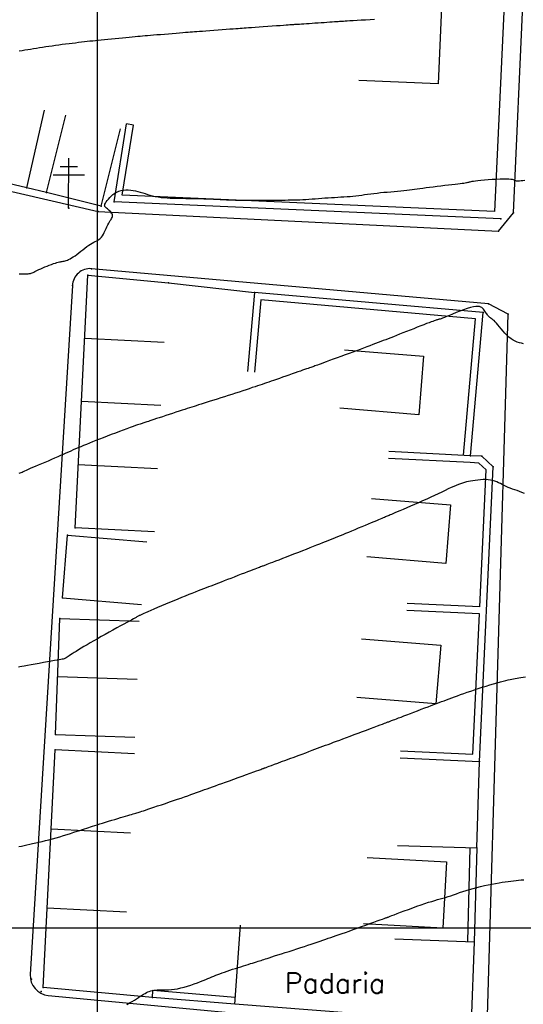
# Model space of a CAD drawing. Header units: millimetres. Extents: x 196436 to 199900, y 8705373 to 8708636.
# Tile 70 of 238: x 197892 to 197943, y 8706392 to 8706491. Entities that reach past the tile are written whole.
import ezdxf
from ezdxf.enums import TextEntityAlignment as Align

# ---------------------------------------------------------------- set-up
doc = ezdxf.new("R2010")
doc.units = ezdxf.units.MM
doc.header["$LTSCALE"] = 5
for name, color, linetype in [('$CURVAS1', 30, 'Continuous'), ('$CURVAS2', 40, 'Continuous'), ('CASA', 6, 'Continuous'), ('CERCA', 3, 'CERCA_LINE'), ('MALHA', 9, 'Continuous'), ('MEIO-FIO', 7, 'Continuous'), ('MURO', 9, 'Continuous'), ('POSTE', 3, 'Continuous'), ('TEXTO', 2, 'Continuous')]:
    doc.layers.add(name, color=color, linetype=linetype)
doc.styles.add('GEOSIS', font='ROMANS.SHX')
doc.linetypes.add('CERCA_LINE', pattern='A,0.5,-0.2,["X",Standard,S=0.1,R=0,X=-0.1,Y=-0.05],-0.25', length=0.95)

# ---------------------------------------------------------------- blocks, each defined once
blk = doc.blocks.new('C')
at = {"layer": 'CASA'}
blk.add_lwpolyline([(0, 0), (0, 8)], dxfattribs=at)

msp = doc.modelspace()

# ---------------------------------------------------------------- linework, layer by layer
at = {"layer": '$CURVAS1'}
msp.add_polyline3d([(197892.141, 8706465.859, 705), (197892.258, 8706465.864, 705), (197892.383, 8706465.865, 705), (197892.515, 8706465.865, 705), (197892.65, 8706465.864, 705), (197892.786, 8706465.865, 705), (197892.92, 8706465.867, 705), (197893.049, 8706465.872, 705), (197893.17, 8706465.883, 705), (197893.28, 8706465.899, 705), (197893.379, 8706465.922, 705), (197893.47, 8706465.953, 705), (197893.557, 8706465.991, 705), (197893.648, 8706466.037, 705), (197893.746, 8706466.09, 705), (197893.857, 8706466.151, 705), (197893.987, 8706466.219, 705), (197894.14, 8706466.296, 705), (197894.32, 8706466.379, 705), (197894.523, 8706466.468, 705), (197894.74, 8706466.559, 705), (197894.964, 8706466.65, 705), (197895.189, 8706466.737, 705), (197895.408, 8706466.818, 705), (197895.613, 8706466.89, 705), (197895.797, 8706466.951, 705), (197895.954, 8706466.997, 705), (197896.089, 8706467.032, 705), (197896.205, 8706467.058, 705), (197896.307, 8706467.078, 705), (197896.4, 8706467.093, 705), (197896.489, 8706467.108, 705), (197896.577, 8706467.125, 705), (197896.67, 8706467.145, 705), (197896.773, 8706467.173, 705), (197896.885, 8706467.209, 705), (197897.007, 8706467.256, 705), (197897.139, 8706467.314, 705), (197897.282, 8706467.385, 705), (197897.436, 8706467.47, 705), (197897.601, 8706467.571, 705), (197897.778, 8706467.69, 705), (197897.965, 8706467.826, 705), (197898.162, 8706467.976, 705), (197898.364, 8706468.134, 705), (197898.568, 8706468.295, 705), (197898.772, 8706468.454, 705), (197898.971, 8706468.606, 705), (197899.164, 8706468.745, 705), (197899.347, 8706468.866, 705), (197899.517, 8706468.965, 705), (197899.675, 8706469.048, 705), (197899.822, 8706469.121, 705), (197899.959, 8706469.189, 705), (197900.088, 8706469.26, 705), (197900.208, 8706469.34, 705), (197900.322, 8706469.434, 705), (197900.43, 8706469.551, 705), (197900.534, 8706469.693, 705), (197900.633, 8706469.857, 705), (197900.729, 8706470.036, 705), (197900.821, 8706470.226, 705), (197900.911, 8706470.418, 705), (197900.999, 8706470.609, 705), (197901.085, 8706470.79, 705), (197901.17, 8706470.957, 705), (197901.253, 8706471.104, 705), (197901.332, 8706471.234, 705), (197901.404, 8706471.349, 705), (197901.466, 8706471.452, 705), (197901.515, 8706471.546, 705), (197901.547, 8706471.635, 705), (197901.56, 8706471.721, 705), (197901.551, 8706471.808, 705), (197901.518, 8706471.897, 705), (197901.464, 8706471.988, 705), (197901.394, 8706472.079, 705), (197901.312, 8706472.169, 705), (197901.223, 8706472.255, 705), (197901.132, 8706472.336, 705), (197901.044, 8706472.411, 705), (197900.962, 8706472.477, 705), (197900.892, 8706472.534, 705), (197900.835, 8706472.585, 705), (197900.792, 8706472.634, 705), (197900.765, 8706472.685, 705), (197900.756, 8706472.742, 705), (197900.766, 8706472.809, 705), (197900.796, 8706472.891, 705), (197900.848, 8706472.991, 705), (197900.923, 8706473.111, 705), (197901.02, 8706473.248, 705), (197901.138, 8706473.395, 705), (197901.275, 8706473.547, 705), (197901.43, 8706473.698, 705), (197901.602, 8706473.842, 705), (197901.789, 8706473.974, 705), (197901.99, 8706474.086, 705), (197902.203, 8706474.175, 705), (197902.428, 8706474.242, 705), (197902.66, 8706474.286, 705), (197902.899, 8706474.31, 705), (197903.143, 8706474.315, 705), (197903.388, 8706474.302, 705), (197903.633, 8706474.272, 705), (197903.876, 8706474.228, 705), (197904.116, 8706474.17, 705), (197904.353, 8706474.102, 705), (197904.591, 8706474.027, 705), (197904.831, 8706473.947, 705), (197905.075, 8706473.867, 705), (197905.327, 8706473.79, 705), (197905.587, 8706473.718, 705), (197905.859, 8706473.656, 705), (197906.144, 8706473.604, 705), (197906.439, 8706473.564, 705), (197906.744, 8706473.534, 705), (197907.055, 8706473.511, 705), (197907.371, 8706473.495, 705), (197907.688, 8706473.484, 705), (197908.004, 8706473.476, 705), (197908.317, 8706473.471, 705), (197908.626, 8706473.467, 705), (197908.93, 8706473.464, 705), (197909.233, 8706473.46, 705), (197909.534, 8706473.456, 705), (197909.837, 8706473.451, 705), (197910.142, 8706473.445, 705), (197910.45, 8706473.437, 705), (197910.764, 8706473.427, 705), (197911.085, 8706473.414, 705), (197911.411, 8706473.4, 705), (197911.739, 8706473.384, 705), (197912.068, 8706473.368, 705), (197912.396, 8706473.352, 705), (197912.721, 8706473.336, 705), (197913.041, 8706473.322, 705), (197913.353, 8706473.31, 705), (197913.656, 8706473.3, 705), (197913.953, 8706473.293, 705), (197914.245, 8706473.288, 705), (197914.534, 8706473.285, 705), (197914.825, 8706473.283, 705), (197915.118, 8706473.282, 705), (197915.417, 8706473.282, 705), (197915.724, 8706473.283, 705), (197916.04, 8706473.284, 705), (197916.364, 8706473.285, 705), (197916.693, 8706473.286, 705), (197917.026, 8706473.287, 705), (197917.358, 8706473.289, 705), (197917.689, 8706473.291, 705), (197918.014, 8706473.292, 705), (197918.333, 8706473.294, 705), (197918.642, 8706473.296, 705), (197918.944, 8706473.298, 705), (197919.241, 8706473.301, 705), (197919.534, 8706473.306, 705), (197919.826, 8706473.312, 705), (197920.118, 8706473.321, 705), (197920.414, 8706473.332, 705), (197920.714, 8706473.346, 705), (197921.022, 8706473.364, 705), (197921.335, 8706473.385, 705), (197921.653, 8706473.408, 705), (197921.975, 8706473.432, 705), (197922.299, 8706473.456, 705), (197922.624, 8706473.481, 705), (197922.95, 8706473.505, 705), (197923.275, 8706473.527, 705), (197923.597, 8706473.547, 705), (197923.918, 8706473.565, 705), (197924.235, 8706473.583, 705), (197924.549, 8706473.601, 705), (197924.86, 8706473.62, 705), (197925.168, 8706473.641, 705), (197925.471, 8706473.665, 705), (197925.771, 8706473.693, 705), (197926.066, 8706473.725, 705), (197926.359, 8706473.761, 705), (197926.651, 8706473.799, 705), (197926.946, 8706473.84, 705), (197927.246, 8706473.881, 705), (197927.552, 8706473.922, 705), (197927.866, 8706473.963, 705), (197928.192, 8706474.001, 705), (197928.53, 8706474.038, 705), (197928.877, 8706474.071, 705), (197929.228, 8706474.104, 705), (197929.58, 8706474.135, 705), (197929.927, 8706474.165, 705), (197930.264, 8706474.195, 705), (197930.589, 8706474.225, 705), (197930.896, 8706474.255, 705), (197931.182, 8706474.287, 705), (197931.453, 8706474.32, 705), (197931.716, 8706474.354, 705), (197931.976, 8706474.39, 705), (197932.241, 8706474.427, 705), (197932.518, 8706474.466, 705), (197932.813, 8706474.507, 705), (197933.133, 8706474.549, 705), (197933.483, 8706474.594, 705), (197933.855, 8706474.639, 705), (197934.241, 8706474.685, 705), (197934.631, 8706474.731, 705), (197935.015, 8706474.776, 705), (197935.386, 8706474.818, 705), (197935.733, 8706474.859, 705), (197936.047, 8706474.896, 705), (197936.321, 8706474.929, 705), (197936.556, 8706474.959, 705), (197936.757, 8706474.985, 705), (197936.926, 8706475.009, 705), (197937.068, 8706475.03, 705), (197937.186, 8706475.05, 705), (197937.284, 8706475.069, 705), (197937.365, 8706475.087, 705), (197937.434, 8706475.104, 705), (197937.499, 8706475.121, 705), (197937.571, 8706475.139, 705), (197937.658, 8706475.159, 705), (197937.77, 8706475.18, 705), (197937.918, 8706475.203, 705), (197938.109, 8706475.228, 705), (197938.355, 8706475.257, 705), (197938.66, 8706475.289, 705), (197939.012, 8706475.323, 705), (197939.396, 8706475.356, 705), (197939.796, 8706475.387, 705), (197940.195, 8706475.413, 705), (197940.577, 8706475.433, 705), (197940.927, 8706475.443, 705), (197941.228, 8706475.443, 705), (197941.469, 8706475.431, 705), (197941.656, 8706475.409, 705), (197941.798, 8706475.38, 705), (197941.907, 8706475.347, 705), (197941.991, 8706475.314, 705), (197942.063, 8706475.283, 705), (197942.131, 8706475.257, 705), (197942.206, 8706475.239, 705), (197942.298, 8706475.232, 705), (197942.409, 8706475.235, 705), (197942.541, 8706475.243, 705), (197942.698, 8706475.256, 705), (197942.88, 8706475.27, 705), (197943.091, 8706475.283, 705)], dxfattribs=at)
at = {"layer": '$CURVAS2'}
for points in [[(197927.92, 8706491.471, 704), (197927.489, 8706491.446, 704), (197927.044, 8706491.42, 704), (197926.601, 8706491.393, 704), (197926.177, 8706491.368, 704), (197925.789, 8706491.345, 704), (197925.454, 8706491.326, 704), (197925.184, 8706491.309, 704), (197924.97, 8706491.297, 704), (197924.798, 8706491.286, 704), (197924.655, 8706491.277, 704), (197924.528, 8706491.269, 704), (197924.403, 8706491.261, 704), (197924.267, 8706491.252, 704), (197924.106, 8706491.241, 704), (197923.91, 8706491.228, 704), (197923.681, 8706491.212, 704), (197923.425, 8706491.195, 704), (197923.148, 8706491.176, 704), (197922.856, 8706491.156, 704), (197922.554, 8706491.136, 704), (197922.248, 8706491.115, 704), (197921.943, 8706491.095, 704), (197921.646, 8706491.075, 704), (197921.358, 8706491.055, 704), (197921.085, 8706491.037, 704), (197920.827, 8706491.019, 704), (197920.589, 8706491.003, 704), (197920.374, 8706490.989, 704), (197920.184, 8706490.976, 704), (197920.023, 8706490.965, 704), (197919.89, 8706490.956, 704), (197919.776, 8706490.948, 704), (197919.668, 8706490.941, 704), (197919.554, 8706490.933, 704), (197919.42, 8706490.924, 704), (197919.254, 8706490.912, 704), (197919.044, 8706490.897, 704), (197918.775, 8706490.878, 704), (197918.442, 8706490.854, 704), (197918.055, 8706490.827, 704), (197917.632, 8706490.796, 704), (197917.188, 8706490.765, 704), (197916.742, 8706490.733, 704), (197916.31, 8706490.702, 704), (197915.908, 8706490.673, 704), (197915.554, 8706490.648, 704), (197915.258, 8706490.627, 704), (197915.012, 8706490.609, 704), (197914.8, 8706490.594, 704), (197914.605, 8706490.58, 704), (197914.414, 8706490.567, 704), (197914.21, 8706490.552, 704), (197913.979, 8706490.535, 704), (197913.705, 8706490.514, 704), (197913.378, 8706490.49, 704), (197913.006, 8706490.462, 704), (197912.603, 8706490.432, 704), (197912.183, 8706490.4, 704), (197911.76, 8706490.368, 704), (197911.348, 8706490.337, 704), (197910.961, 8706490.308, 704), (197910.612, 8706490.282, 704), (197910.31, 8706490.259, 704), (197910.049, 8706490.24, 704), (197909.815, 8706490.223, 704), (197909.596, 8706490.206, 704), (197909.381, 8706490.19, 704), (197909.156, 8706490.172, 704), (197908.911, 8706490.153, 704), (197908.631, 8706490.131, 704), (197908.31, 8706490.105, 704), (197907.954, 8706490.076, 704), (197907.574, 8706490.045, 704), (197907.179, 8706490.013, 704), (197906.781, 8706489.98, 704), (197906.39, 8706489.948, 704), (197906.017, 8706489.917, 704), (197905.673, 8706489.889, 704), (197905.364, 8706489.863, 704), (197905.085, 8706489.84, 704), (197904.828, 8706489.818, 704), (197904.583, 8706489.797, 704), (197904.342, 8706489.776, 704), (197904.095, 8706489.755, 704), (197903.834, 8706489.731, 704), (197903.55, 8706489.705, 704), (197903.238, 8706489.676, 704), (197902.9, 8706489.644, 704), (197902.544, 8706489.609, 704), (197902.178, 8706489.574, 704), (197901.807, 8706489.538, 704), (197901.44, 8706489.502, 704), (197901.082, 8706489.466, 704), (197900.741, 8706489.432, 704), (197900.422, 8706489.399, 704), (197900.122, 8706489.368, 704), (197899.836, 8706489.338, 704), (197899.559, 8706489.308, 704), (197899.287, 8706489.278, 704), (197899.014, 8706489.247, 704), (197898.736, 8706489.216, 704), (197898.448, 8706489.182, 704), (197898.146, 8706489.147, 704), (197897.832, 8706489.109, 704), (197897.507, 8706489.07, 704), (197897.175, 8706489.029, 704), (197896.837, 8706488.987, 704), (197896.497, 8706488.943, 704), (197896.157, 8706488.898, 704), (197895.818, 8706488.852, 704), (197895.483, 8706488.805, 704), (197895.154, 8706488.757, 704), (197894.829, 8706488.709, 704), (197894.511, 8706488.661, 704), (197894.198, 8706488.612, 704), (197893.891, 8706488.565, 704), (197893.592, 8706488.517, 704), (197893.299, 8706488.471, 704), (197893.013, 8706488.425, 704), (197892.731, 8706488.38, 704), (197892.448, 8706488.334, 704), (197892.163, 8706488.287, 704)], [(197942.952, 8706458.826, 706), (197942.74, 8706458.872, 706), (197942.527, 8706458.924, 706), (197942.315, 8706458.989, 706), (197942.103, 8706459.071, 706), (197941.892, 8706459.177, 706), (197941.682, 8706459.312, 706), (197941.474, 8706459.478, 706), (197941.269, 8706459.67, 706), (197941.07, 8706459.88, 706), (197940.877, 8706460.099, 706), (197940.694, 8706460.318, 706), (197940.521, 8706460.529, 706), (197940.362, 8706460.725, 706), (197940.216, 8706460.895, 706), (197940.086, 8706461.035, 706), (197939.971, 8706461.147, 706), (197939.869, 8706461.237, 706), (197939.777, 8706461.309, 706), (197939.695, 8706461.37, 706), (197939.62, 8706461.423, 706), (197939.551, 8706461.475, 706), (197939.485, 8706461.531, 706), (197939.422, 8706461.595, 706), (197939.36, 8706461.666, 706), (197939.299, 8706461.744, 706), (197939.239, 8706461.828, 706), (197939.178, 8706461.916, 706), (197939.117, 8706462.007, 706), (197939.055, 8706462.1, 706), (197938.991, 8706462.195, 706), (197938.925, 8706462.288, 706), (197938.85, 8706462.377, 706), (197938.761, 8706462.456, 706), (197938.651, 8706462.521, 706), (197938.515, 8706462.567, 706), (197938.347, 8706462.59, 706), (197938.14, 8706462.584, 706), (197937.889, 8706462.545, 706), (197937.591, 8706462.471, 706), (197937.255, 8706462.366, 706), (197936.895, 8706462.24, 706), (197936.524, 8706462.1, 706), (197936.156, 8706461.954, 706), (197935.804, 8706461.81, 706), (197935.481, 8706461.676, 706), (197935.201, 8706461.56, 706), (197934.974, 8706461.467, 706), (197934.794, 8706461.397, 706), (197934.654, 8706461.345, 706), (197934.547, 8706461.308, 706), (197934.464, 8706461.282, 706), (197934.397, 8706461.263, 706), (197934.339, 8706461.249, 706), (197934.281, 8706461.234, 706), (197934.217, 8706461.217, 706), (197934.141, 8706461.194, 706), (197934.048, 8706461.164, 706), (197933.934, 8706461.126, 706), (197933.796, 8706461.076, 706), (197933.628, 8706461.014, 706), (197933.425, 8706460.938, 706), (197933.184, 8706460.845, 706), (197932.902, 8706460.736, 706), (197932.586, 8706460.612, 706), (197932.245, 8706460.477, 706), (197931.886, 8706460.336, 706), (197931.52, 8706460.19, 706), (197931.154, 8706460.046, 706), (197930.798, 8706459.905, 706), (197930.46, 8706459.771, 706), (197930.147, 8706459.648, 706), (197929.856, 8706459.534, 706), (197929.582, 8706459.427, 706), (197929.322, 8706459.326, 706), (197929.069, 8706459.229, 706), (197928.819, 8706459.133, 706), (197928.568, 8706459.037, 706), (197928.31, 8706458.939, 706), (197928.042, 8706458.837, 706), (197927.762, 8706458.731, 706), (197927.468, 8706458.62, 706), (197927.16, 8706458.504, 706), (197926.837, 8706458.383, 706), (197926.497, 8706458.256, 706), (197926.14, 8706458.123, 706), (197925.765, 8706457.984, 706), (197925.371, 8706457.839, 706), (197924.967, 8706457.691, 706), (197924.561, 8706457.542, 706), (197924.161, 8706457.396, 706), (197923.776, 8706457.255, 706), (197923.415, 8706457.123, 706), (197923.086, 8706457.003, 706), (197922.799, 8706456.898, 706), (197922.559, 8706456.81, 706), (197922.36, 8706456.737, 706), (197922.197, 8706456.677, 706), (197922.06, 8706456.626, 706), (197921.943, 8706456.583, 706), (197921.837, 8706456.545, 706), (197921.735, 8706456.509, 706), (197921.63, 8706456.472, 706), (197921.515, 8706456.432, 706), (197921.386, 8706456.387, 706), (197921.242, 8706456.338, 706), (197921.081, 8706456.283, 706), (197920.9, 8706456.221, 706), (197920.698, 8706456.151, 706), (197920.471, 8706456.072, 706), (197920.219, 8706455.984, 706), (197919.94, 8706455.887, 706), (197919.641, 8706455.781, 706), (197919.326, 8706455.67, 706), (197919.005, 8706455.557, 706), (197918.683, 8706455.443, 706), (197918.367, 8706455.332, 706), (197918.064, 8706455.226, 706), (197917.781, 8706455.127, 706), (197917.523, 8706455.038, 706), (197917.285, 8706454.956, 706), (197917.06, 8706454.88, 706), (197916.843, 8706454.806, 706), (197916.625, 8706454.733, 706), (197916.402, 8706454.659, 706), (197916.166, 8706454.58, 706), (197915.91, 8706454.494, 706), (197915.63, 8706454.4, 706), (197915.328, 8706454.298, 706), (197915.005, 8706454.19, 706), (197914.666, 8706454.077, 706), (197914.314, 8706453.96, 706), (197913.951, 8706453.84, 706), (197913.582, 8706453.719, 706), (197913.209, 8706453.597, 706), (197912.835, 8706453.478, 706), (197912.463, 8706453.36, 706), (197912.098, 8706453.245, 706), (197911.743, 8706453.133, 706), (197911.4, 8706453.027, 706), (197911.074, 8706452.925, 706), (197910.768, 8706452.83, 706), (197910.485, 8706452.741, 706), (197910.227, 8706452.66, 706), (197909.989, 8706452.585, 706), (197909.763, 8706452.513, 706), (197909.542, 8706452.442, 706), (197909.319, 8706452.369, 706), (197909.086, 8706452.294, 706), (197908.837, 8706452.213, 706), (197908.564, 8706452.124, 706), (197908.262, 8706452.025, 706), (197907.938, 8706451.92, 706), (197907.599, 8706451.809, 706), (197907.254, 8706451.697, 706), (197906.911, 8706451.585, 706), (197906.58, 8706451.477, 706), (197906.268, 8706451.375, 706), (197905.983, 8706451.281, 706), (197905.732, 8706451.198, 706), (197905.515, 8706451.125, 706), (197905.326, 8706451.061, 706), (197905.164, 8706451.007, 706), (197905.024, 8706450.959, 706), (197904.903, 8706450.919, 706), (197904.798, 8706450.884, 706), (197904.706, 8706450.854, 706), (197904.622, 8706450.827, 706), (197904.54, 8706450.801, 706), (197904.451, 8706450.773, 706), (197904.347, 8706450.739, 706), (197904.221, 8706450.697, 706), (197904.066, 8706450.644, 706), (197903.872, 8706450.576, 706), (197903.633, 8706450.49, 706), (197903.343, 8706450.385, 706), (197903.01, 8706450.262, 706), (197902.641, 8706450.126, 706), (197902.248, 8706449.98, 706), (197901.839, 8706449.827, 706), (197901.424, 8706449.67, 706), (197901.013, 8706449.514, 706), (197900.614, 8706449.362, 706), (197900.237, 8706449.216, 706), (197899.88, 8706449.076, 706), (197899.543, 8706448.943, 706), (197899.223, 8706448.815, 706), (197898.921, 8706448.691, 706), (197898.633, 8706448.572, 706), (197898.359, 8706448.456, 706), (197898.096, 8706448.344, 706), (197897.844, 8706448.233, 706), (197897.599, 8706448.124, 706), (197897.355, 8706448.014, 706), (197897.11, 8706447.904, 706), (197896.86, 8706447.79, 706), (197896.6, 8706447.674, 706), (197896.325, 8706447.552, 706), (197896.034, 8706447.424, 706), (197895.721, 8706447.289, 706), (197895.394, 8706447.149, 706), (197895.059, 8706447.007, 706), (197894.723, 8706446.865, 706), (197894.392, 8706446.726, 706), (197894.074, 8706446.591, 706), (197893.775, 8706446.464, 706), (197893.503, 8706446.347, 706), (197893.262, 8706446.242, 706), (197893.052, 8706446.148, 706), (197892.867, 8706446.065, 706), (197892.706, 8706445.992, 706), (197892.565, 8706445.927, 706), (197892.441, 8706445.87, 706), (197892.329, 8706445.821, 706), (197892.228, 8706445.778, 706), (197892.132, 8706445.74, 706)], [(197943.035, 8706443.738, 707), (197942.78, 8706443.842, 707), (197942.531, 8706443.938, 707), (197942.289, 8706444.027, 707), (197942.054, 8706444.112, 707), (197941.826, 8706444.194, 707), (197941.605, 8706444.276, 707), (197941.393, 8706444.36, 707), (197941.189, 8706444.448, 707), (197940.994, 8706444.541, 707), (197940.805, 8706444.637, 707), (197940.618, 8706444.732, 707), (197940.43, 8706444.824, 707), (197940.239, 8706444.91, 707), (197940.04, 8706444.986, 707), (197939.832, 8706445.05, 707), (197939.61, 8706445.097, 707), (197939.372, 8706445.127, 707), (197939.123, 8706445.139, 707), (197938.865, 8706445.137, 707), (197938.604, 8706445.123, 707), (197938.344, 8706445.099, 707), (197938.088, 8706445.067, 707), (197937.843, 8706445.03, 707), (197937.611, 8706444.989, 707), (197937.395, 8706444.946, 707), (197937.192, 8706444.9, 707), (197936.996, 8706444.85, 707), (197936.802, 8706444.792, 707), (197936.603, 8706444.726, 707), (197936.395, 8706444.648, 707), (197936.172, 8706444.558, 707), (197935.928, 8706444.454, 707), (197935.659, 8706444.333, 707), (197935.366, 8706444.198, 707), (197935.05, 8706444.05, 707), (197934.713, 8706443.891, 707), (197934.358, 8706443.723, 707), (197933.985, 8706443.548, 707), (197933.598, 8706443.368, 707), (197933.197, 8706443.184, 707), (197932.786, 8706442.999, 707), (197932.371, 8706442.814, 707), (197931.96, 8706442.634, 707), (197931.56, 8706442.461, 707), (197931.178, 8706442.297, 707), (197930.823, 8706442.145, 707), (197930.501, 8706442.008, 707), (197930.22, 8706441.888, 707), (197929.986, 8706441.788, 707), (197929.793, 8706441.706, 707), (197929.636, 8706441.638, 707), (197929.506, 8706441.581, 707), (197929.397, 8706441.534, 707), (197929.302, 8706441.493, 707), (197929.214, 8706441.455, 707), (197929.126, 8706441.418, 707), (197929.032, 8706441.378, 707), (197928.927, 8706441.334, 707), (197928.809, 8706441.285, 707), (197928.673, 8706441.229, 707), (197928.516, 8706441.164, 707), (197928.335, 8706441.088, 707), (197928.125, 8706441.001, 707), (197927.884, 8706440.9, 707), (197927.609, 8706440.785, 707), (197927.307, 8706440.657, 707), (197926.983, 8706440.522, 707), (197926.647, 8706440.38, 707), (197926.304, 8706440.237, 707), (197925.963, 8706440.094, 707), (197925.63, 8706439.955, 707), (197925.313, 8706439.824, 707), (197925.018, 8706439.703, 707), (197924.741, 8706439.59, 707), (197924.479, 8706439.483, 707), (197924.227, 8706439.381, 707), (197923.981, 8706439.283, 707), (197923.736, 8706439.185, 707), (197923.488, 8706439.086, 707), (197923.233, 8706438.984, 707), (197922.966, 8706438.877, 707), (197922.687, 8706438.766, 707), (197922.394, 8706438.648, 707), (197922.085, 8706438.525, 707), (197921.761, 8706438.396, 707), (197921.418, 8706438.261, 707), (197921.058, 8706438.118, 707), (197920.678, 8706437.969, 707), (197920.278, 8706437.813, 707), (197919.867, 8706437.653, 707), (197919.454, 8706437.493, 707), (197919.047, 8706437.336, 707), (197918.657, 8706437.185, 707), (197918.292, 8706437.044, 707), (197917.961, 8706436.917, 707), (197917.674, 8706436.806, 707), (197917.438, 8706436.715, 707), (197917.246, 8706436.642, 707), (197917.093, 8706436.583, 707), (197916.97, 8706436.536, 707), (197916.87, 8706436.498, 707), (197916.785, 8706436.465, 707), (197916.708, 8706436.436, 707), (197916.632, 8706436.408, 707), (197916.549, 8706436.376, 707), (197916.455, 8706436.341, 707), (197916.347, 8706436.3, 707), (197916.219, 8706436.252, 707), (197916.068, 8706436.195, 707), (197915.89, 8706436.127, 707), (197915.681, 8706436.048, 707), (197915.438, 8706435.955, 707), (197915.157, 8706435.848, 707), (197914.846, 8706435.729, 707), (197914.513, 8706435.602, 707), (197914.165, 8706435.468, 707), (197913.811, 8706435.332, 707), (197913.46, 8706435.197, 707), (197913.119, 8706435.066, 707), (197912.796, 8706434.941, 707), (197912.499, 8706434.825, 707), (197912.222, 8706434.718, 707), (197911.963, 8706434.616, 707), (197911.714, 8706434.519, 707), (197911.472, 8706434.424, 707), (197911.23, 8706434.33, 707), (197910.984, 8706434.235, 707), (197910.729, 8706434.136, 707), (197910.459, 8706434.033, 707), (197910.175, 8706433.924, 707), (197909.874, 8706433.808, 707), (197909.557, 8706433.686, 707), (197909.224, 8706433.555, 707), (197908.873, 8706433.416, 707), (197908.505, 8706433.268, 707), (197908.118, 8706433.109, 707), (197907.714, 8706432.941, 707), (197907.301, 8706432.766, 707), (197906.887, 8706432.589, 707), (197906.481, 8706432.415, 707), (197906.093, 8706432.247, 707), (197905.731, 8706432.089, 707), (197905.404, 8706431.947, 707), (197905.123, 8706431.825, 707), (197904.891, 8706431.724, 707), (197904.707, 8706431.645, 707), (197904.562, 8706431.582, 707), (197904.451, 8706431.534, 707), (197904.365, 8706431.496, 707), (197904.298, 8706431.466, 707), (197904.244, 8706431.441, 707), (197904.195, 8706431.416, 707), (197904.145, 8706431.389, 707), (197904.087, 8706431.357, 707), (197904.017, 8706431.318, 707), (197903.927, 8706431.267, 707), (197903.813, 8706431.203, 707), (197903.669, 8706431.122, 707), (197903.489, 8706431.022, 707), (197903.266, 8706430.899, 707), (197902.998, 8706430.753, 707), (197902.69, 8706430.585, 707), (197902.35, 8706430.399, 707), (197901.984, 8706430.199, 707), (197901.6, 8706429.988, 707), (197901.206, 8706429.771, 707), (197900.809, 8706429.551, 707), (197900.417, 8706429.332, 707), (197900.036, 8706429.117, 707), (197899.669, 8706428.907, 707), (197899.319, 8706428.705, 707), (197898.987, 8706428.511, 707), (197898.675, 8706428.327, 707), (197898.387, 8706428.154, 707), (197898.123, 8706427.993, 707), (197897.886, 8706427.846, 707), (197897.677, 8706427.714, 707), (197897.495, 8706427.596, 707), (197897.337, 8706427.492, 707), (197897.2, 8706427.401, 707), (197897.081, 8706427.323, 707), (197896.979, 8706427.256, 707), (197896.891, 8706427.201, 707), (197896.813, 8706427.155, 707), (197896.742, 8706427.12, 707), (197896.671, 8706427.091, 707), (197896.59, 8706427.066, 707), (197896.49, 8706427.043, 707), (197896.361, 8706427.018, 707), (197896.196, 8706426.989, 707), (197895.983, 8706426.953, 707), (197895.715, 8706426.907, 707), (197895.386, 8706426.849, 707), (197895.009, 8706426.782, 707), (197894.601, 8706426.708, 707), (197894.177, 8706426.631, 707), (197893.755, 8706426.554, 707), (197893.351, 8706426.48, 707), (197892.983, 8706426.412, 707), (197892.666, 8706426.354, 707), (197892.413, 8706426.307, 707), (197892.219, 8706426.271, 707), (197892.078, 8706426.245, 707)], [(197892.126, 8706408.189, 708), (197892.383, 8706408.24, 708), (197892.649, 8706408.297, 708), (197892.925, 8706408.357, 708), (197893.212, 8706408.42, 708), (197893.509, 8706408.484, 708), (197893.818, 8706408.552, 708), (197894.136, 8706408.624, 708), (197894.465, 8706408.701, 708), (197894.804, 8706408.783, 708), (197895.153, 8706408.872, 708), (197895.512, 8706408.968, 708), (197895.879, 8706409.071, 708), (197896.251, 8706409.18, 708), (197896.621, 8706409.292, 708), (197896.985, 8706409.404, 708), (197897.337, 8706409.516, 708), (197897.672, 8706409.624, 708), (197897.984, 8706409.725, 708), (197898.268, 8706409.818, 708), (197898.521, 8706409.902, 708), (197898.748, 8706409.977, 708), (197898.957, 8706410.045, 708), (197899.156, 8706410.111, 708), (197899.353, 8706410.174, 708), (197899.555, 8706410.239, 708), (197899.771, 8706410.307, 708), (197900.007, 8706410.381, 708), (197900.27, 8706410.462, 708), (197900.555, 8706410.55, 708), (197900.856, 8706410.641, 708), (197901.167, 8706410.735, 708), (197901.48, 8706410.83, 708), (197901.789, 8706410.922, 708), (197902.088, 8706411.012, 708), (197902.37, 8706411.096, 708), (197902.631, 8706411.174, 708), (197902.869, 8706411.244, 708), (197903.086, 8706411.309, 708), (197903.283, 8706411.367, 708), (197903.462, 8706411.42, 708), (197903.623, 8706411.468, 708), (197903.767, 8706411.512, 708), (197903.896, 8706411.551, 708), (197904.012, 8706411.587, 708), (197904.121, 8706411.621, 708), (197904.233, 8706411.657, 708), (197904.355, 8706411.697, 708), (197904.495, 8706411.743, 708), (197904.662, 8706411.799, 708), (197904.863, 8706411.865, 708), (197905.107, 8706411.946, 708), (197905.399, 8706412.043, 708), (197905.732, 8706412.153, 708), (197906.098, 8706412.274, 708), (197906.487, 8706412.403, 708), (197906.89, 8706412.537, 708), (197907.297, 8706412.674, 708), (197907.7, 8706412.81, 708), (197908.09, 8706412.943, 708), (197908.457, 8706413.071, 708), (197908.804, 8706413.192, 708), (197909.133, 8706413.309, 708), (197909.444, 8706413.42, 708), (197909.742, 8706413.527, 708), (197910.027, 8706413.63, 708), (197910.303, 8706413.73, 708), (197910.57, 8706413.827, 708), (197910.833, 8706413.921, 708), (197911.096, 8706414.015, 708), (197911.363, 8706414.11, 708), (197911.639, 8706414.208, 708), (197911.931, 8706414.312, 708), (197912.242, 8706414.423, 708), (197912.579, 8706414.543, 708), (197912.945, 8706414.674, 708), (197913.343, 8706414.818, 708), (197913.764, 8706414.97, 708), (197914.195, 8706415.126, 708), (197914.623, 8706415.282, 708), (197915.037, 8706415.432, 708), (197915.423, 8706415.573, 708), (197915.77, 8706415.699, 708), (197916.064, 8706415.806, 708), (197916.297, 8706415.891, 708), (197916.474, 8706415.956, 708), (197916.603, 8706416.002, 708), (197916.691, 8706416.035, 708), (197916.748, 8706416.055, 708), (197916.781, 8706416.067, 708), (197916.798, 8706416.073, 708), (197916.808, 8706416.077, 708), (197916.819, 8706416.081, 708), (197916.839, 8706416.088, 708), (197916.875, 8706416.101, 708), (197916.935, 8706416.124, 708), (197917.026, 8706416.157, 708), (197917.158, 8706416.206, 708), (197917.336, 8706416.272, 708), (197917.569, 8706416.359, 708), (197917.862, 8706416.468, 708), (197918.206, 8706416.595, 708), (197918.587, 8706416.737, 708), (197918.995, 8706416.889, 708), (197919.418, 8706417.046, 708), (197919.842, 8706417.203, 708), (197920.256, 8706417.358, 708), (197920.648, 8706417.504, 708), (197921.008, 8706417.638, 708), (197921.339, 8706417.762, 708), (197921.646, 8706417.877, 708), (197921.933, 8706417.984, 708), (197922.207, 8706418.086, 708), (197922.471, 8706418.185, 708), (197922.731, 8706418.282, 708), (197922.992, 8706418.38, 708), (197923.259, 8706418.479, 708), (197923.534, 8706418.581, 708), (197923.82, 8706418.687, 708), (197924.119, 8706418.798, 708), (197924.433, 8706418.914, 708), (197924.764, 8706419.038, 708), (197925.116, 8706419.168, 708), (197925.49, 8706419.307, 708), (197925.887, 8706419.455, 708), (197926.298, 8706419.609, 708), (197926.713, 8706419.764, 708), (197927.124, 8706419.918, 708), (197927.519, 8706420.066, 708), (197927.889, 8706420.204, 708), (197928.223, 8706420.33, 708), (197928.512, 8706420.438, 708), (197928.749, 8706420.526, 708), (197928.938, 8706420.597, 708), (197929.087, 8706420.653, 708), (197929.203, 8706420.697, 708), (197929.295, 8706420.731, 708), (197929.37, 8706420.759, 708), (197929.435, 8706420.783, 708), (197929.499, 8706420.807, 708), (197929.567, 8706420.833, 708), (197929.647, 8706420.864, 708), (197929.741, 8706420.9, 708), (197929.855, 8706420.943, 708), (197929.994, 8706420.996, 708), (197930.162, 8706421.061, 708), (197930.365, 8706421.139, 708), (197930.606, 8706421.231, 708), (197930.888, 8706421.34, 708), (197931.205, 8706421.461, 708), (197931.547, 8706421.593, 708), (197931.906, 8706421.73, 708), (197932.272, 8706421.87, 708), (197932.637, 8706422.009, 708), (197932.991, 8706422.144, 708), (197933.326, 8706422.271, 708), (197933.635, 8706422.387, 708), (197933.92, 8706422.494, 708), (197934.188, 8706422.594, 708), (197934.443, 8706422.688, 708), (197934.691, 8706422.779, 708), (197934.937, 8706422.87, 708), (197935.186, 8706422.961, 708), (197935.444, 8706423.056, 708), (197935.714, 8706423.156, 708), (197935.999, 8706423.261, 708), (197936.298, 8706423.37, 708), (197936.611, 8706423.483, 708), (197936.937, 8706423.6, 708), (197937.279, 8706423.72, 708), (197937.634, 8706423.843, 708), (197938.004, 8706423.968, 708), (197938.387, 8706424.094, 708), (197938.777, 8706424.221, 708), (197939.169, 8706424.344, 708), (197939.554, 8706424.464, 708), (197939.927, 8706424.576, 708), (197940.281, 8706424.68, 708), (197940.608, 8706424.773, 708), (197940.903, 8706424.853, 708), (197941.161, 8706424.918, 708), (197941.386, 8706424.971, 708), (197941.586, 8706425.013, 708), (197941.769, 8706425.048, 708), (197941.943, 8706425.078, 708), (197942.114, 8706425.106, 708), (197942.289, 8706425.133, 708), (197942.478, 8706425.164, 708), (197942.684, 8706425.198, 708), (197942.908, 8706425.237, 708), (197943.145, 8706425.277, 708)], [(197902.989, 8706392.289, 709), (197903.268, 8706392.438, 709), (197903.524, 8706392.582, 709), (197903.759, 8706392.722, 709), (197903.975, 8706392.856, 709), (197904.173, 8706392.983, 709), (197904.355, 8706393.103, 709), (197904.525, 8706393.213, 709), (197904.684, 8706393.314, 709), (197904.834, 8706393.404, 709), (197904.977, 8706393.482, 709), (197905.117, 8706393.549, 709), (197905.256, 8706393.605, 709), (197905.398, 8706393.651, 709), (197905.545, 8706393.688, 709), (197905.7, 8706393.716, 709), (197905.867, 8706393.735, 709), (197906.048, 8706393.746, 709), (197906.245, 8706393.751, 709), (197906.46, 8706393.752, 709), (197906.692, 8706393.753, 709), (197906.941, 8706393.757, 709), (197907.206, 8706393.767, 709), (197907.488, 8706393.788, 709), (197907.786, 8706393.822, 709), (197908.1, 8706393.873, 709), (197908.429, 8706393.944, 709), (197908.769, 8706394.031, 709), (197909.112, 8706394.132, 709), (197909.454, 8706394.241, 709), (197909.789, 8706394.357, 709), (197910.111, 8706394.474, 709), (197910.413, 8706394.589, 709), (197910.691, 8706394.698, 709), (197910.94, 8706394.799, 709), (197911.164, 8706394.893, 709), (197911.371, 8706394.98, 709), (197911.566, 8706395.062, 709), (197911.756, 8706395.142, 709), (197911.947, 8706395.221, 709), (197912.146, 8706395.299, 709), (197912.359, 8706395.38, 709), (197912.591, 8706395.465, 709), (197912.839, 8706395.552, 709), (197913.1, 8706395.641, 709), (197913.371, 8706395.731, 709), (197913.647, 8706395.822, 709), (197913.925, 8706395.911, 709), (197914.201, 8706395.999, 709), (197914.472, 8706396.085, 709), (197914.734, 8706396.167, 709), (197914.985, 8706396.246, 709), (197915.225, 8706396.321, 709), (197915.453, 8706396.393, 709), (197915.667, 8706396.459, 709), (197915.867, 8706396.522, 709), (197916.05, 8706396.579, 709), (197916.217, 8706396.632, 709), (197916.368, 8706396.68, 709), (197916.509, 8706396.725, 709), (197916.647, 8706396.769, 709), (197916.792, 8706396.816, 709), (197916.951, 8706396.868, 709), (197917.131, 8706396.926, 709), (197917.341, 8706396.994, 709), (197917.589, 8706397.073, 709), (197917.879, 8706397.166, 709), (197918.207, 8706397.271, 709), (197918.565, 8706397.386, 709), (197918.944, 8706397.507, 709), (197919.336, 8706397.633, 709), (197919.733, 8706397.761, 709), (197920.128, 8706397.889, 709), (197920.511, 8706398.014, 709), (197920.877, 8706398.134, 709), (197921.226, 8706398.25, 709), (197921.558, 8706398.361, 709), (197921.875, 8706398.468, 709), (197922.178, 8706398.571, 709), (197922.47, 8706398.67, 709), (197922.75, 8706398.766, 709), (197923.021, 8706398.858, 709), (197923.285, 8706398.948, 709), (197923.546, 8706399.038, 709), (197923.81, 8706399.128, 709), (197924.083, 8706399.222, 709), (197924.371, 8706399.322, 709), (197924.678, 8706399.429, 709), (197925.011, 8706399.546, 709), (197925.375, 8706399.675, 709), (197925.773, 8706399.817, 709), (197926.195, 8706399.968, 709), (197926.628, 8706400.123, 709), (197927.059, 8706400.278, 709), (197927.476, 8706400.428, 709), (197927.865, 8706400.568, 709), (197928.214, 8706400.694, 709), (197928.509, 8706400.801, 709), (197928.742, 8706400.885, 709), (197928.917, 8706400.948, 709), (197929.042, 8706400.994, 709), (197929.127, 8706401.024, 709), (197929.178, 8706401.042, 709), (197929.204, 8706401.052, 709), (197929.213, 8706401.055, 709), (197929.215, 8706401.056, 709), (197929.216, 8706401.057, 709), (197929.226, 8706401.06, 709), (197929.252, 8706401.07, 709), (197929.303, 8706401.089, 709), (197929.386, 8706401.121, 709), (197929.511, 8706401.168, 709), (197929.684, 8706401.234, 709), (197929.915, 8706401.322, 709), (197930.209, 8706401.433, 709), (197930.554, 8706401.564, 709), (197930.94, 8706401.709, 709), (197931.353, 8706401.862, 709), (197931.78, 8706402.019, 709), (197932.209, 8706402.173, 709), (197932.626, 8706402.319, 709), (197933.019, 8706402.452, 709), (197933.377, 8706402.569, 709), (197933.705, 8706402.669, 709), (197934.007, 8706402.759, 709), (197934.29, 8706402.839, 709), (197934.559, 8706402.915, 709), (197934.821, 8706402.99, 709), (197935.082, 8706403.066, 709), (197935.347, 8706403.148, 709), (197935.622, 8706403.238, 709), (197935.907, 8706403.335, 709), (197936.204, 8706403.438, 709), (197936.512, 8706403.544, 709), (197936.832, 8706403.652, 709), (197937.164, 8706403.761, 709), (197937.509, 8706403.868, 709), (197937.867, 8706403.972, 709), (197938.238, 8706404.071, 709), (197938.617, 8706404.165, 709), (197939, 8706404.253, 709), (197939.382, 8706404.335, 709), (197939.758, 8706404.41, 709), (197940.123, 8706404.479, 709), (197940.474, 8706404.54, 709), (197940.804, 8706404.594, 709), (197941.111, 8706404.64, 709), (197941.398, 8706404.679, 709), (197941.67, 8706404.712, 709), (197941.931, 8706404.742, 709), (197942.186, 8706404.769, 709), (197942.441, 8706404.795, 709), (197942.7, 8706404.82, 709), (197942.967, 8706404.847, 709)]]:
    msp.add_polyline3d(points, dxfattribs=at)
at = {"layer": 'CASA'}
for points in [[(197926.755, 8706494.633), (197934.748, 8706494.29), (197934.349, 8706484.996), (197926.357, 8706485.339)], [(197892.933, 8706474.534), (197894.714, 8706482.333)], [(197894.911, 8706474.068), (197896.848, 8706481.83)], [(197900.417, 8706472.693), (197902.355, 8706480.455)], [(197892.933, 8706474.534), (197889.64, 8706475.286)], [(197894.911, 8706474.068), (197892.933, 8706474.534)], [(197900.417, 8706472.693), (197894.911, 8706474.068)], [(197897.783, 8706440.287), (197899.084, 8706465.721)], [(197899.084, 8706465.721), (197907.206, 8706464.946)], [(197924.912, 8706458.221), (197932.886, 8706457.572), (197932.406, 8706451.679), (197924.432, 8706452.327)], [(197927.629, 8706443.244), (197935.603, 8706442.595), (197935.123, 8706436.702), (197927.15, 8706437.351)], [(197896.503, 8706433.233), (197897.037, 8706439.556)], [(197897.037, 8706439.556), (197905.008, 8706438.884)], [(197896.503, 8706433.233), (197904.475, 8706432.56)], [(197895.82, 8706419.487), (197896.236, 8706431.164)], [(197896.236, 8706431.164), (197904.231, 8706430.879)], [(197926.627, 8706429.1), (197934.6, 8706428.451), (197934.121, 8706422.557), (197926.147, 8706423.206)], [(197896.028, 8706425.325), (197904.023, 8706425.04)], [(197895.82, 8706419.487), (197903.815, 8706419.202)], [(197894.571, 8706393.991), (197895.773, 8706417.926)], [(197930.237, 8706408.299), (197938.233, 8706408.046), (197938.508, 8706416.753)], [(197927.199, 8706407.096), (197935.187, 8706406.662), (197934.822, 8706399.962), (197926.834, 8706400.396)], [(197929.99, 8706398.896), (197937.984, 8706398.592), (197937.676, 8706390.477), (197913.864, 8706392.299), (197914.443, 8706400.278)], [(197905.565, 8706392.986), (197894.571, 8706393.991)]]:
    msp.add_lwpolyline(points, dxfattribs=at)
for p in [(197892.933, 8706474.534, 704.821), (197894.911, 8706474.068, 704.857), (197900.418, 8706472.694, 704.984), (197899.084, 8706465.721, 705.04), (197907.207, 8706464.946, 705.174), (197897.784, 8706440.287, 706.563), (197897.037, 8706439.556, 706.423), (197896.504, 8706433.233, 706.695), (197896.236, 8706431.164, 706.764), (197895.82, 8706419.487, 707.391), (197895.773, 8706417.926, 707.556), (197938.508, 8706416.753, 708.376), (197894.571, 8706393.991, 708.778), (197905.565, 8706392.986, 709.046)]:
    msp.add_point(p, dxfattribs=at)
at = {"layer": 'CERCA'}
msp.add_lwpolyline([(197907.206, 8706464.946), (197915.839, 8706463.995)], dxfattribs=at)
at = {"layer": 'MALHA'}
for p, q in [((197900, 8708635.599), (197900, 8705384.785)), ((197900, 8708635.599), (197900, 8705384.785)), ((196441.61, 8706400), (199000, 8706400)), ((196441.61, 8706400), (199000, 8706400))]:
    msp.add_line(p, q, dxfattribs=at)
at = {"layer": 'MEIO-FIO'}
for p, q in [((197941.945, 8706472.015), (197946.649, 8706578.624)), ((197863.993, 8706480.48), (197900.123, 8706472.152)), ((197900.123, 8706472.152), (197940.413, 8706470.157)), ((197940.413, 8706470.157), (197941.945, 8706472.015)), ((197939.419, 8706462.847), (197899.443, 8706466.381)), ((197897.521, 8706464.673), (197893.266, 8706395.307)), ((197941.383, 8706461.807), (197939.419, 8706462.847)), ((197939.309, 8706391.162), (197941.383, 8706461.807)), ((197895.09, 8706393.196), (197937.152, 8706389.245))]:
    msp.add_line(p, q, dxfattribs=at)
for centre, radius, start, end in [((197899.287, 8706464.62), 1.767, 84.9478, 178.28478), ((197895.263, 8706395.189), 2, 176.6203, 265.04961)]:
    msp.add_arc(centre, radius, start, end, dxfattribs=at)
for p in [(197900.123, 8706472.152, 704.922), (197941.944, 8706472.015, 705.109), (197940.412, 8706470.157, 705.25), (197899.443, 8706466.381, 705.081), (197897.521, 8706464.673, 705.036), (197939.418, 8706462.846, 705.626), (197941.383, 8706461.807, 705.733), (197893.395, 8706394.816, 708.712), (197894.38, 8706393.578, 708.739)]:
    msp.add_point(p, dxfattribs=at)
at = {"layer": 'MURO'}
for p, q in [((197941.433, 8706502.637), (197940.008, 8706472.141)), ((197901.727, 8706473.122), (197902.968, 8706480.958)), ((197902.541, 8706473.787), (197903.659, 8706480.848)), ((197903.659, 8706480.848), (197902.968, 8706480.958)), ((197940.674, 8706471.411), (197901.727, 8706473.122)), ((197940.008, 8706472.141), (197902.541, 8706473.787)), ((197937.594, 8706447.549), (197929.396, 8706447.97)), ((197938.731, 8706447.487), (197937.594, 8706447.549)), ((197939.89, 8706446.421), (197938.731, 8706447.487)), ((197938.508, 8706416.753), (197939.89, 8706446.421)), ((197930.517, 8706417.125), (197938.508, 8706416.753)), ((197913.921, 8706392.997), (197905.622, 8706393.683)), ((197913.864, 8706392.299), (197905.565, 8706392.986))]:
    msp.add_line(p, q, dxfattribs=at)
for points in [[(197937.594, 8706447.549), (197938.879, 8706461.98), (197915.839, 8706463.995), (197915.142, 8706456.026)], [(197936.897, 8706447.611), (197938.12, 8706461.344), (197916.475, 8706463.237), (197915.839, 8706455.965)], [(197938.533, 8706432.319), (197939.176, 8706446.127), (197938.442, 8706446.802), (197937.557, 8706446.85), (197929.36, 8706447.27)], [(197938.533, 8706432.319), (197931.24, 8706432.658)], [(197930.55, 8706417.824), (197937.842, 8706417.485), (197938.5, 8706431.619)], [(197938.5, 8706431.619), (197931.208, 8706431.959)], [(197937.534, 8706408.064), (197937.285, 8706398.611)], [(197938.233, 8706408.046), (197937.984, 8706398.592)], [(197905.565, 8706392.986), (197905.622, 8706393.683)]]:
    msp.add_lwpolyline(points, dxfattribs=at)
for p in [(197901.727, 8706473.122, 705.097), (197940.673, 8706471.411, 705.309), (197915.839, 8706463.996, 705.376), (197938.878, 8706461.98, 706.124), (197937.593, 8706447.549, 706.901), (197938.73, 8706447.487, 706.893), (197939.889, 8706446.421, 706.949), (197938.234, 8706408.046, 708.735), (197937.985, 8706398.592, 709.385)]:
    msp.add_point(p, dxfattribs=at)
at = {"layer": 'POSTE'}
for p, q in [((197897.139, 8706472.48), (197897.161, 8706477.52)), ((197896.283, 8706476.684), (197898.033, 8706476.676)), ((197895.579, 8706475.847), (197898.729, 8706475.833))]:
    msp.add_line(p, q, dxfattribs=at)
msp.add_point((197897.14, 8706472.48, 704.835), dxfattribs=at)

# ---------------------------------------------------------------- block references
at = {"layer": 'CASA'}
for p, rotation in [((197906.749, 8706458.954), 87.07197111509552), ((197906.423, 8706452.595), 87.07197111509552), ((197906.098, 8706446.236), 87.07197111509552), ((197905.773, 8706439.878), 87.07197111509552), ((197903.763, 8706417.524), 87.1245993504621), ((197903.362, 8706409.546), 87.1245993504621), ((197902.961, 8706401.568), 87.1245993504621)]:
    msp.add_blockref('C', p, dxfattribs=dict(at, rotation=rotation))

# ---------------------------------------------------------------- texts
at = {"layer": 'TEXTO', "style": 'GEOSIS'}
msp.add_text('Padaria', height=2, rotation=359.749, dxfattribs=at).set_placement((197918.882, 8706392.865), align=Align.BOTTOM_LEFT)

doc.saveas('drawing.dxf')
